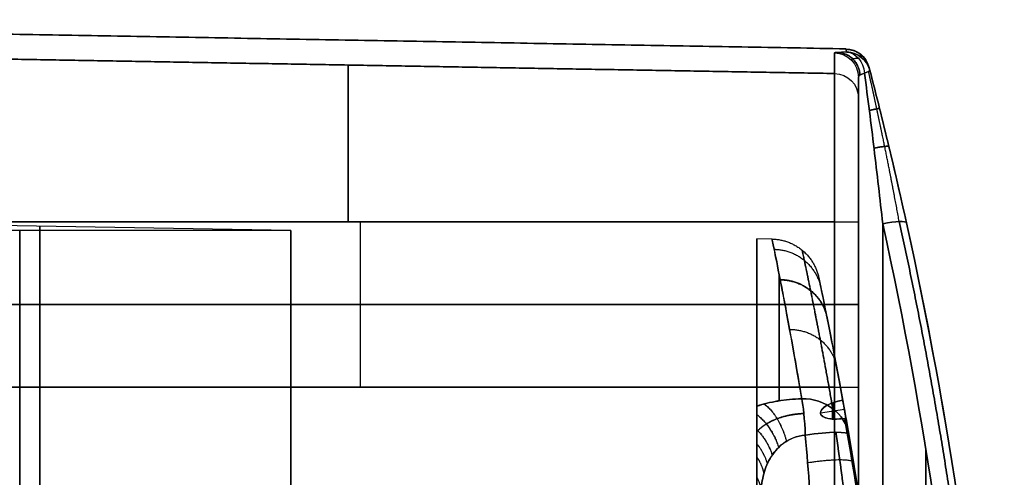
# Model space of a CAD drawing. Header units: millimetres. Extents: x 0 to 284, y -110 to 65.
# Tile 226 of 227: x 264 to 284, y 31 to 40. Entities that reach past the tile are written whole.
import ezdxf

# ---------------------------------------------------------------- set-up
doc = ezdxf.new("R2010")
doc.units = ezdxf.units.MM
doc.layers.add('Layer 01', color=7, linetype='Continuous', true_color=0x000000)

# ---------------------------------------------------------------- blocks, each defined once
blk = doc.blocks.new('Block 01')
at = {"layer": 'Layer 01'}
for p, q in [((246.5, 40.157), (280.742, 39.559)), ((269.326, 35.82), (259, 36)), ((270.754, 36, 26.234), (270.754, 32.6, 26.234)), ((270.754, 36, -26.234), (270.754, 32.6, -26.234)), ((269.326, 35.82), (258.18, 35.82)), ((279.224, 35.647), (278.913, 35.652)), ((278.913, -35.652), (278.913, 35.652)), ((280.509, 34.3, 26.063), (261, 34.3, 26.404)), ((261, 34.3, -26.404), (280.509, 34.3, -26.063)), ((280.464, 31.947, -13.702), (280.464, 32.279, -12.901)), ((280.473, 32.282, 12.897), (280.473, 31.947, 13.707)), ((280.712, 32.145, 13.331), (280.217, 32.07, 13.3)), ((280.712, 32.144, -13.333), (280.217, 32.069, -13.302))]:
    blk.add_line(p, q, dxfattribs=at)
at = {"layer": 'Layer 01', "extrusion": (-2.13066e-19, -2.7089e-19, -1)}
for centre in [(-280.733, 39.059, 12), (-280.733, 39.059, -12)]:
    blk.add_arc(centre, 0.5, 91, 165.3729, dxfattribs=at)
at = {"layer": 'Layer 01', "extrusion": (0, 0, -1)}
for centre, radius, start, end in [((-280.733, 39.059), 0.5, 91, 165.3729), ((-198.125, 17.5), 85.875, 165.37291, 180), ((-198.125, 17.5), 83.875, 168.05904, 180)]:
    blk.add_arc(centre, radius, start, end, dxfattribs=at)
at = {"layer": 'Layer 01', "extrusion": (-0.653064, -0.013215, -0.757187)}
blk.add_arc((-33.306, -223.601, -171.73), 0.5, 182.8514, 263.5107, dxfattribs=at)
at = {"layer": 'Layer 01', "extrusion": (0.008492, -0.032646, -0.999431)}
blk.add_arc((281.524, 32.384, 17.126), 0.5, 285.5736, 360, dxfattribs=at)
at = {"layer": 'Layer 01', "extrusion": (-0.008492, 0.032646, -0.999431)}
blk.add_arc((-281.524, -32.384, -17.126), 0.5, 105.5736, 180, dxfattribs=at)
at = {"layer": 'Layer 01', "extrusion": (0.653064, 0.013215, -0.757187)}
blk.add_arc((33.306, 223.601, 171.73), 0.5, 2.8514, 83.5107, dxfattribs=at)
at = {"layer": 'Layer 01', "extrusion": (8.66386e-16, 0.032499, 0.999472)}
blk.add_arc((-280.75, -39.494, -14.748), 0.5, 194.5423, 269, dxfattribs=at)
at = {"layer": 'Layer 01', "extrusion": (-8.66386e-16, -0.032499, 0.999472)}
blk.add_arc((280.75, 39.494, 14.748), 0.5, 14.5423, 89, dxfattribs=at)
at = {"layer": 'Layer 01', "extrusion": (-1, 3.11743e-17, 2.01088e-18)}
blk.add_arc((84.75, 12, -280.509), 124.313, 174.79488, 177.8237, dxfattribs=at)
at = {"layer": 'Layer 01', "extrusion": (-1, 6.53936e-12, -4.21817e-13)}
blk.add_arc((84.75, -12, -280.509), 124.313, 182.1763, 185.20512, dxfattribs=at)
at = {"layer": 'Layer 01', "extrusion": (7.10452e-15, -0.037975, -0.999279)}
blk.add_arc((280.5, -39.58, 15.21), 0.5, 271, 0, dxfattribs=at)
at = {"layer": 'Layer 01', "extrusion": (-6.56073e-15, 0.037975, -0.999279)}
blk.add_arc((-280.5, 39.58, -15.21), 0.5, 91, 180, dxfattribs=at)
at = {"layer": 'Layer 01', "extrusion": (-1, 0, 0)}
for centre, radius, start, end in [((-36, 23, -270.509), 3.238, 90, 174.7949), ((-36, -23, -270.509), 3.238, 185.2051, 270), ((84.75, 12, -281), 123.814, 174.79488, 177.8237), ((-36, -23, -281), 2.564, 185.2051, 270), ((-36, 23, -281), 2.564, 90, 153.5962), ((0, 0, -263.753), 35.82, 90, 270), ((-32.6, 32.6, -281), 7.036, 270, 0)]:
    blk.add_arc(centre, radius, start, end, dxfattribs=at)
at = {"layer": 'Layer 01', "extrusion": (-0.250515, 0.963016, 0.099208)}
blk.add_arc((-281.524, 19.213, -31.191), 0.5, 139.29, 180, dxfattribs=at)
at = {"layer": 'Layer 01', "extrusion": (-0.250515, 0.963016, -0.099208)}
blk.add_arc((-281.524, -19.213, -31.191), 0.5, 180, 220.71, dxfattribs=at)
at = {"layer": 'Layer 01', "extrusion": (2.45763e-15, -0.090722, -0.995876)}
blk.add_arc((280.5, -40.502, 19.639), 0.5, 271, 0, dxfattribs=at)
at = {"layer": 'Layer 01', "extrusion": (1, -8.29068e-19, 9.08026e-19)}
blk.add_arc((36, -23, 280.509), 3.063, 270, 354.7949, dxfattribs=at)
at = {"layer": 'Layer 01', "extrusion": (-9.54802e-15, 0.090722, -0.995876)}
blk.add_arc((-280.5, 40.502, -19.639), 0.5, 91, 180, dxfattribs=at)
at = {"layer": 'Layer 01', "extrusion": (1, 9.13859e-18, 1.00089e-17)}
blk.add_arc((36, 23, 280.509), 3.063, 5.2051, 90, dxfattribs=at)
at = {"layer": 'Layer 01', "extrusion": (-1, -3.12179e-17, 2.01369e-18)}
blk.add_arc((84.75, -12, -281), 123.814, 182.1763, 185.20512, dxfattribs=at)
at = {"layer": 'Layer 01', "extrusion": (-1, 1.30673e-17, 8.42896e-19)}
blk.add_arc((84.75, 12, -281), 123.814, 174.79488, 177.8237, dxfattribs=at)
at = {"layer": 'Layer 01', "extrusion": (-1, 3.66863e-17, -2.32609e-16)}
blk.add_arc((0, 181.359, -281), 201.859, 258.86762, 263.20703, dxfattribs=at)
at = {"layer": 'Layer 01', "extrusion": (-1, 3.70209e-17, 2.34731e-16)}
blk.add_arc((0, -181.359, -281), 201.859, 96.79297, 101.13238, dxfattribs=at)
at = {"layer": 'Layer 01', "extrusion": (-1, -7.52144e-20, 8.23777e-20)}
blk.add_arc((-36, -23, -281), 2.564, 185.2051, 270, dxfattribs=at)
at = {"layer": 'Layer 01', "extrusion": (-1, 8.29068e-19, 9.08026e-19)}
blk.add_arc((-36, 23, -281), 2.564, 90, 174.7949, dxfattribs=at)
at = {"layer": 'Layer 01', "extrusion": (1, -7.64527e-16, -5.33308e-31)}
blk.add_arc((0, 0, 278.913), 35.652, 334.6241, 25.3759, dxfattribs=at)
at = {"layer": 'Layer 01', "extrusion": (-1, -9.13859e-18, 9.54942e-32)}
blk.add_arc((0, 0, -264.163), 35.91, 90, 270, dxfattribs=at)
at = {"layer": 'Layer 01', "extrusion": (-3.51536e-19, -1, 3.45453e-19)}
blk.add_arc((280.5, -25.564, -36), 0.5, 271, 0, dxfattribs=at)
at = {"layer": 'Layer 01', "extrusion": (-2.69884e-20, 1, -2.65214e-20)}
for centre in [(-280.5, 25.564, 36), (-280.5, 25.564, 32.6)]:
    blk.add_arc(centre, 0.5, 91, 180, dxfattribs=at)
at = {"layer": 'Layer 01', "extrusion": (0.211879, -0.961585, 0.174534)}
blk.add_arc((282.624, 11.563, 27.991), 0.5, 0, 87.7976, dxfattribs=at)
at = {"layer": 'Layer 01', "extrusion": (0.211879, -0.961585, -0.174534)}
blk.add_arc((282.624, -11.563, 27.991), 0.5, 272.2024, 360, dxfattribs=at)
at = {"layer": 'Layer 01', "extrusion": (1, -4.39498e-17, 2.92668e-16)}
blk.add_arc((0, 181.359, 281.5), 201.359, 276.79297, 280.28757, dxfattribs=at)
at = {"layer": 'Layer 01', "extrusion": (1, 4.35489e-17, 2.89998e-16)}
blk.add_arc((0, -181.359, 281.5), 201.359, 79.71243, 83.20703, dxfattribs=at)
at = {"layer": 'Layer 01', "extrusion": (-1, -9.13859e-18, -2.83248e-35)}
blk.add_arc((0, 0, -269.326), 35.82, 90, 270, dxfattribs=at)
at = {"layer": 'Layer 01', "extrusion": (-1, -9.13859e-18, 9.1711e-32)}
for start, end in [(155.0676, 168.3119), (191.6881, 204.9324)]:
    blk.add_arc((0, 0, -279.373), 35.644, start, end, dxfattribs=at)
at = {"layer": 'Layer 01', "extrusion": (0, -1, -3.55271e-15)}
blk.add_arc((280.5, -25.564, -34.3), 0.5, 271, 0, dxfattribs=at)
at = {"layer": 'Layer 01', "extrusion": (0, -1, 0)}
blk.add_arc((280.5, 25.564, -34.3), 0.5, 0, 89, dxfattribs=at)
at = {"layer": 'Layer 01', "extrusion": (1.9791e-17, -1, 3.45453e-19)}
blk.add_arc((280.5, -25.564, -32.6), 0.5, 271, 0, dxfattribs=at)
at = {"layer": 'Layer 01', "extrusion": (-1, -1.97322e-32, 1.97322e-32)}
blk.add_arc((-32.6, -32.6, -280.509), 6.537, 0, 90, dxfattribs=at)
at = {"layer": 'Layer 01', "extrusion": (-1, -8.17196e-61, -8.17196e-61)}
blk.add_arc((-32.6, 32.6, -280.509), 6.537, 270, 0, dxfattribs=at)
at = {"layer": 'Layer 01', "extrusion": (1, 8.24828e-32, -8.24828e-32)}
blk.add_arc((32.6, -32.6, 281), 7.036, 90, 180, dxfattribs=at)
at = {"layer": 'Layer 01', "extrusion": (1, 9.30983e-47, 9.30983e-47)}
blk.add_arc((32.6, 32.6, 281), 7.036, 180, 270, dxfattribs=at)
at = {"layer": 'Layer 01', "extrusion": (-0.071522, 0.418652, -0.905326)}
blk.add_arc((-281.118, -8.43, -19.97), 1, 99.7945, 180, dxfattribs=at)
at = {"layer": 'Layer 01', "extrusion": (-0.071522, 0.418652, 0.905326)}
blk.add_arc((-281.118, 8.43, -19.97), 1, 180, 260.2055, dxfattribs=at)
at = {"layer": 'Layer 01', "extrusion": (0.994958, 0.025573, -0.096974)}
blk.add_arc((24.256, 41.634, 277.804), 1, 24.8667, 81.0545, dxfattribs=at)
at = {"layer": 'Layer 01', "extrusion": (0.994958, 0.025573, 0.096974)}
blk.add_arc((24.256, -41.634, 277.804), 1, 278.9455, 335.1333, dxfattribs=at)
at = {"layer": 'Layer 01', "extrusion": (0.161736, -0.911716, 0.377645)}
blk.add_arc((282.011, -18.893, 11.06), 0.5, 90.0244, 269.9663, dxfattribs=at)
at = {"layer": 'Layer 01', "extrusion": (0.161736, -0.911716, -0.377645)}
for start, end in [(93.8327, 269.9756), (90.0337, 93.8327)]:
    blk.add_arc((282.011, 18.893, 11.06), 0.5, start, end, dxfattribs=at)
at = {"layer": 'Layer 01', "extrusion": (0.166712, -0.975848, 0.141167)}
blk.add_arc((281.118, 12.079, 17.999), 1, 360, 83.2783, dxfattribs=at)
at = {"layer": 'Layer 01', "extrusion": (0.166712, -0.975848, -0.141167)}
blk.add_arc((281.118, -12.079, 17.999), 1, 276.7217, 360, dxfattribs=at)
at = {"layer": 'Layer 01', "extrusion": (1, 0, 0)}
blk.add_arc((0, 0, 278.913), 35.077, 28.7626, 66.1823, dxfattribs=at)
at = {"layer": 'Layer 01', "extrusion": (3.3741e-13, -0.481182, -0.876621)}
blk.add_arc((278, -34.668), 1, 335.8727, 0, dxfattribs=at)
at = {"layer": 'Layer 01'}
for points, degree in [([(280.742, 39.559, 12), (263.621, 39.858, 12), (246.5, 40.157, 12)], 2), ([(246.5, 40.157, -12), (263.621, 39.858, -12), (280.742, 39.559, -12)], 2), ([(280.759, 39.493, -16.04), (280.596, 39.49, -16.229), (280.509, 39.483, -16.472), (280.509, 39.474, -16.721)], 3), ([(280.509, 39.474, 16.721), (280.509, 39.483, 16.472), (280.596, 39.49, 16.229), (280.759, 39.493, 16.04)], 3), ([(280.742, 39.559, 12), (280.742, 39.559), (280.742, 39.559, -12)], 2), ([(280.742, 39.559, -12), (280.742, 39.559, -13.347), (280.747, 39.537, -14.694), (280.759, 39.493, -16.04)], 3), ([(280.759, 39.493, 16.04), (280.747, 39.537, 14.694), (280.742, 39.559, 13.347), (280.742, 39.559, 12)], 3), ([(260.509, 39.398, 23.31), (270.509, 39.225, 23.294), (280.509, 39.051, 23.278)], 2), ([(280.509, 39.051, -23.278), (270.509, 39.225, -23.294), (260.509, 39.398, -23.31)], 2), ([(281.217, 39.186, -12), (281.217, 39.186, -13.342), (281.223, 39.164, -14.683), (281.234, 39.12, -16.024)], 3), ([(281.217, 39.186, 12), (281.217, 39.186), (281.217, 39.186, -12)], 2), ([(281.234, 39.12, 16.024), (281.223, 39.164, 14.683), (281.217, 39.186, 13.342), (281.217, 39.186, 12)], 3), ([(281.125, 39.058, -16.348), (281.042, 39.036, -16.448), (281, 39.006, -16.574), (281, 38.974, -16.702)], 3), ([(281, 38.974, 16.702), (281, 39.006, 16.574), (281.042, 39.036, 16.448), (281.125, 39.058, 16.348)], 3), ([(261, 36, 26.404), (270.754, 36, 26.234), (280.509, 36, 26.063)], 2), ([(280.509, 36, -26.063), (270.754, 36, -26.234), (261, 36, -26.404)], 2), ([(280.509, 32.6, -26.063), (280.509, 34.3, -26.063), (280.509, 36, -26.063)], 2), ([(280.509, 36, 26.063), (280.509, 34.3, 26.063), (280.509, 32.6, 26.063)], 2), ([(281, 36, -25.564), (281, 34.3, -25.564), (281, 32.6, -25.564)], 2), ([(281, 32.6, 25.564), (281, 34.3, 25.564), (281, 36, 25.564)], 2), ([(281.5, 35.96, 16.763), (282.377, 31.972, 17.487), (282.969, 27.925, 18.097), (283.27, 23.817, 18.586)], 3), ([(283.27, 23.817, -18.586), (282.969, 27.925, -18.097), (282.377, 31.972, -17.487), (281.5, 35.96, -16.763)], 3), ([(283.769, 23.795, 18.09), (283.466, 27.916, 17.602), (282.87, 31.977, 16.993), (281.988, 35.979, 16.271)], 3), ([(281.988, 35.979, -16.271), (282.87, 31.977, -16.993), (283.466, 27.916, -17.602), (283.769, 23.795, -18.09)], 3), ([(261, 32.6, 26.404), (270.754, 32.6, 26.234), (280.509, 32.6, 26.063)], 2), ([(280.509, 32.6, -26.063), (270.754, 32.6, -26.234), (261, 32.6, -26.404)], 2), ([(280.677, 32.336, 12.854), (281.547, 27.498, 10.849), (281.989, 22.596, 8.818), (282, 17.691, 6.787)], 3), ([(282, 17.691, -6.787), (281.989, 22.596, -8.818), (281.547, 27.498, -10.849), (280.677, 32.336, -12.854)], 3), ([(280.711, 32.15, 13.317), (280.722, 32.088, 13.471), (280.732, 32.026, 13.626), (280.743, 31.964, 13.78)], 3), ([(280.743, 31.964, -13.78), (280.732, 32.026, -13.626), (280.722, 32.088, -13.471), (280.711, 32.15, -13.317)], 3), ([(280.745, 31.953, 13.775), (280.745, 31.957, 13.777), (280.744, 31.961, 13.779), (280.743, 31.964, 13.78)], 3), ([(280.743, 31.964, -13.78), (280.744, 31.961, -13.779), (280.745, 31.957, -13.777), (280.745, 31.953, -13.775)], 3), ([(282, 17.5, 7.79), (282, 22.339, 9.794), (281.581, 27.176, 11.797), (280.745, 31.953, 13.775)], 3), ([(280.745, 31.953, 13.775), (280.764, 31.846, 14.018), (280.783, 31.737, 14.259), (280.802, 31.624, 14.499)], 3), ([(280.802, 31.624, -14.499), (280.783, 31.737, -14.258), (280.764, 31.846, -14.017), (280.745, 31.953, -13.775)], 3), ([(280.745, 31.953, -13.775), (281.581, 27.176, -11.797), (282, 22.339, -9.794), (282, 17.5, -7.79)], 3), ([(279.908, 31.614, 15.482), (279.94, 31.239, 15.539), (279.971, 30.864, 15.597), (280, 30.488, 15.655)], 3), ([(280, 30.488, -15.655), (279.971, 30.864, -15.597), (279.94, 31.239, -15.539), (279.908, 31.614, -15.482)], 3), ([(280.988, 30.49, 14.667), (280.929, 30.869, 14.609), (280.867, 31.247, 14.553), (280.802, 31.624, 14.499)], 3), ([(280.802, 31.624, -14.499), (280.867, 31.247, -14.553), (280.929, 30.869, -14.609), (280.988, 30.49, -14.667)], 3)]:
    blk.add_open_spline(points, degree=degree, dxfattribs=at)
for points, weights, degree in [([(281.032, 39.02, -16.513), (280.999, 39.473, -16.513), (280.573, 39.486, -16.357)], [0.999965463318, 0.74040370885, 1.00018412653], 2), ([(280.573, 39.486, 16.357), (280.999, 39.473, 16.513), (281.032, 39.02, 16.513)], [1.00018412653, 0.740403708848, 0.999965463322], 2), ([(281.221, 39.169, -14.012), (281.125, 39.536, -14.018), (280.746, 39.543, -14.02)], [1, 0.796602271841, 1], 2), ([(281.221, 39.169, 14.012), (281.125, 39.536, 14.018), (280.746, 39.543, 14.02)], [1, 0.796602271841, 1], 2), ([(281.002, 39.364, -16.247), (280.896, 39.355, -16.381), (280.847, 39.341, -16.551), (280.857, 39.325, -16.715)], [0.881166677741, 0.875031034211, 0.866342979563, 0.856625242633], 3), ([(281.002, 39.364, 16.247), (280.896, 39.355, 16.381), (280.847, 39.341, 16.551), (280.857, 39.325, 16.715)], [0.881166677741, 0.87503103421, 0.866342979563, 0.856625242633], 3), ([(281.042, 39.452, -12), (281.042, 39.452, -13.345), (281.048, 39.43, -14.69), (281.059, 39.387, -16.034)], [0.898336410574, 0.898336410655, 0.898289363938, 0.898195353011], 3), ([(281.059, 39.387, 16.034), (281.048, 39.43, 14.69), (281.042, 39.452, 13.345), (281.042, 39.452, 12)], [0.898195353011, 0.898289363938, 0.898336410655, 0.898336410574], 3), ([(281.435, 38.333, 16), (281.433, 38.339, 16.261), (281.225, 38.291, 16.41)], [1.00000000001, 0.886704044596, 0.999999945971], 2), ([(281.225, 38.291, -16.41), (281.433, 38.339, -16.261), (281.435, 38.333, -16)], [0.999999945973, 0.886704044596, 1.00000000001], 2), ([(281.628, 37.546, 16.05), (281.62, 37.576, 16.38), (281.321, 37.516, 16.508)], [1.00000013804, 0.833443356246, 0.999999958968], 2), ([(281.321, 37.516, -16.508), (281.62, 37.576, -16.38), (281.628, 37.546, -16.05)], [0.999999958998, 0.83344335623, 1.00000013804], 2), ([(283.621, 23.825, 18.44), (283.318, 27.941, 17.95), (282.723, 31.997, 17.34), (281.839, 36.008, 16.612)], [0.855082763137, 0.856345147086, 0.858099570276, 0.860282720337], 3), ([(281.839, 36.008, -16.612), (282.723, 31.997, -17.34), (283.318, 27.941, -17.95), (283.621, 23.825, -18.44)], [0.860282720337, 0.858099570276, 0.856345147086, 0.855082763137], 3), ([(279.224, 35.647, 0.011), (280.02, 35.633, 0.011), (280.185, 34.854, 0.011)], [0.99999999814, 0.782287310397, 0.999999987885], 2), ([(279.267, 35.437, -3.855), (280.066, 35.425, -3.836), (280.228, 34.648, -3.747)], [1.00000063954, 0.781119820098, 0.999998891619], 2), ([(279.391, 34.817, 7.635), (280.198, 34.81, 7.598), (280.354, 34.037, 7.421)], [0.999999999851, 0.777712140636, 0.999997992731], 2), ([(279.392, 34.808, -7.674), (280.2, 34.802, -7.637), (280.355, 34.029, -7.459)], [0.999999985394, 0.777673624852, 0.999981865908], 2), ([(279.585, 33.789, 11.34), (280.406, 33.791, 11.289), (280.551, 33.026, 11.022)], [0.999999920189, 0.772197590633, 1.00002059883], 2), ([(279.058, 32.256, -15.181), (279.371, 32.046, -15.615), (279.52, 31.49, -15.622)], [0.999970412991, 0.866743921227, 1.0000485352], 2), ([(279.06, 32.257, 15.18), (279.372, 32.046, 15.614), (279.521, 31.491, 15.621)], [1.0000077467, 0.866830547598, 0.999990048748], 2), ([(280.677, 32.336, 12.854), (280.694, 32.243, 13.086), (280.711, 32.15, 13.317)], [1, 0.999999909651, 1], 2), ([(280.677, 32.336, -12.854), (280.694, 32.243, -13.086), (280.711, 32.15, -13.317)], [1, 0.999999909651, 1], 2), ([(278.913, 32.039, 15.569), (279.223, 31.797, 15.799), (279.36, 31.365, 15.752)], [0.946855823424, 0.885563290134, 0.999957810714], 2), ([(278.913, 32.038, -15.571), (279.222, 31.796, -15.8), (279.359, 31.365, -15.752)], [0.946612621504, 0.885703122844, 0.999975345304], 2), ([(278.913, 31.728, 15.922), (279.133, 31.505, 15.981), (279.228, 31.208, 15.911)], [0.915404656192, 0.91144940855, 0.999982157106], 2), ([(278.913, 31.726, -15.924), (279.132, 31.503, -15.982), (279.227, 31.207, -15.912)], [0.915311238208, 0.911575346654, 0.999990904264], 2), ([(280.537, 31.674, 15.156), (280.591, 31.298, 15.222), (280.642, 30.923, 15.29), (280.69, 30.551, 15.357)], [0.873672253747, 0.86826724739, 0.862943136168, 0.857715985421], 3), ([(280.69, 30.551, -15.357), (280.642, 30.923, -15.29), (280.591, 31.298, -15.222), (280.537, 31.674, -15.156)], [0.857715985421, 0.862943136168, 0.86826724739, 0.873672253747], 3), ([(278.913, 31.436, 16.183), (279.065, 31.248, 16.168), (279.127, 31.026, 16.09)], [0.9086708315, 0.926409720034, 0.999995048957], 2), ([(278.913, 31.434, -16.185), (279.064, 31.246, -16.169), (279.126, 31.025, -16.091)], [0.908660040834, 0.926468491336, 0.999995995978], 2), ([(282.385, 31.331, -17.547), (282.385, 27.584, -18.138), (282.385, 23.817, -18.586)], [0.99977555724, 0.999707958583, 0.99999516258], 2), ([(282.385, 23.817, 18.586), (282.385, 27.584, 18.138), (282.385, 31.331, 17.547)], [0.99999516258, 0.999707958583, 0.99977555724], 2), ([(278.913, 31.165, 16.41), (279.019, 31.004, 16.362), (279.056, 30.826, 16.282)], [0.907581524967, 0.934394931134, 0.999998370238], 2), ([(278.913, 31.163, -16.412), (279.018, 31.003, -16.363), (279.055, 30.825, -16.283)], [0.907571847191, 0.934423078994, 0.999999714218], 2), ([(279.955, 31.051, 15.568), (280.875, 31.192, 15.504), (280.897, 31.057, 14.581)], [1, 0.73125484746, 1], 2), ([(279.955, 31.051, -15.568), (280.875, 31.192, -15.504), (280.897, 31.057, -14.581)], [1, 0.73125484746, 1], 2)]:
    blk.add_rational_spline(points, weights, degree=degree, dxfattribs=at)
for points, weights, knots in [([(281.839, 36.008, 16.612), (281.747, 36.51, 16.502), (281.648, 37.025, 16.402), (281.489, 37.806, 16.287), (281.434, 38.065, 16.254), (281.323, 38.58, 16.208), (281.267, 38.837, 16.193), (281.208, 39.095, 16.197)], [0.860282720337, 0.879891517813, 0.898628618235, 0.925768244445, 0.934662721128, 0.952041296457, 0.960539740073, 0.968777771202], [0, 0, 0, 0, 1.624893, 1.624893, 2.43734, 2.43734, 3.249786, 3.249786, 3.249786, 3.249786]), ([(281.839, 36.008, -16.612), (281.747, 36.51, -16.502), (281.648, 37.025, -16.402), (281.489, 37.806, -16.287), (281.434, 38.065, -16.254), (281.323, 38.58, -16.208), (281.267, 38.837, -16.193), (281.208, 39.095, -16.197)], [0.860282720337, 0.879891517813, 0.898628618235, 0.925768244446, 0.934662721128, 0.952041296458, 0.960539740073, 0.968777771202], [0, 0, 0, 0, 1.624893, 1.624893, 2.43734, 2.43734, 3.249786, 3.249786, 3.249786, 3.249786]), ([(280.472, 32.16, -14.772), (280.289, 33.222, -12.479), (280.129, 34.034, -10.085), (279.961, 34.861, -6.356), (279.917, 35.071, -5.087), (279.858, 35.349, -2.547), (279.843, 35.419, -1.271), (279.843, 35.418, 2.575), (279.904, 35.138, 5.094), (280.07, 34.322, 8.794), (280.138, 33.982, 10.018), (280.293, 33.165, 12.441), (280.381, 32.69, 13.628), (280.472, 32.16, 14.772)], [0.882445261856, 0.885134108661, 0.887322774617, 0.889587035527, 0.890171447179, 0.890948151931, 0.891144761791, 0.891141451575, 0.890348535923, 0.888109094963, 0.887187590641, 0.885020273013, 0.88378510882, 0.882445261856], [0, 0, 0, 0, 7.714361, 7.714361, 11.571541, 11.571541, 15.428721, 15.428721, 23.143082, 23.143082, 27.000262, 27.000262, 30.857442, 30.857442, 30.857442, 30.857442]), ([(279.878, 32.06, 15.293), (279.681, 32.053, 15.314), (279.49, 32.015, 15.388), (279.247, 31.923, 15.556), (279.172, 31.886, 15.621), (279.04, 31.804, 15.765), (278.981, 31.758, 15.844), (278.925, 31.703, 15.937), (278.919, 31.697, 15.948), (278.913, 31.69, 15.958)], [0.941088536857, 0.940529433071, 0.937853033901, 0.931195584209, 0.928508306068, 0.922436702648, 0.919005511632, 0.91476461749, 0.914289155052, 0.913809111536], [0, 0, 0, 0, 0.848512, 0.848512, 1.272768, 1.272768, 1.697024, 1.697024, 1.750017, 1.750017, 1.750017, 1.750017]), ([(278.913, 31.689, -15.959), (278.918, 31.695, -15.949), (278.924, 31.701, -15.939), (278.98, 31.757, -15.846), (279.039, 31.803, -15.766), (279.172, 31.885, -15.622), (279.245, 31.922, -15.557), (279.49, 32.015, -15.388), (279.677, 32.052, -15.315), (279.878, 32.06, -15.293)], [0.913766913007, 0.914235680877, 0.914699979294, 0.918921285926, 0.922393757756, 0.92847594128, 0.931126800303, 0.937876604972, 0.940473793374, 0.94108856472], [1.645304, 1.645304, 1.645304, 1.645304, 1.697176, 1.697176, 2.12147, 2.12147, 2.545764, 2.545764, 3.394352, 3.394352, 3.394352, 3.394352])]:
    blk.add_rational_spline(points, weights, degree=3, knots=knots, dxfattribs=at)
for points, knots in [([(281.988, 35.979, 16.271), (281.873, 36.5, 16.177), (281.753, 37.022, 16.099), (281.565, 37.808, 16.025), (281.5, 38.071, 16.007), (281.369, 38.596, 15.993), (281.302, 38.858, 15.997), (281.234, 39.12, 16.024)], [0, 0, 0, 0, 1.624892, 1.624892, 2.437339, 2.437339, 3.249785, 3.249785, 3.249785, 3.249785]), ([(281.234, 39.12, -16.024), (281.302, 38.858, -15.997), (281.369, 38.596, -15.993), (281.5, 38.071, -16.007), (281.565, 37.808, -16.025), (281.753, 37.022, -16.099), (281.873, 36.5, -16.177), (281.988, 35.979, -16.271)], [0, 0, 0, 0, 0.812446, 0.812446, 1.624892, 1.624892, 3.249785, 3.249785, 3.249785, 3.249785]), ([(281.125, 39.058, 16.348), (281.16, 38.798, 16.359), (281.193, 38.538, 16.383), (281.259, 38.021, 16.439), (281.291, 37.762, 16.473), (281.384, 36.988, 16.583), (281.444, 36.474, 16.67), (281.5, 35.96, 16.763)], [0, 0, 0, 0, 0.787472, 0.787472, 1.574945, 1.574945, 3.14989, 3.14989, 3.14989, 3.14989]), ([(281.5, 35.96, -16.763), (281.444, 36.474, -16.67), (281.384, 36.988, -16.583), (281.291, 37.762, -16.473), (281.259, 38.021, -16.439), (281.193, 38.538, -16.383), (281.16, 38.798, -16.359), (281.125, 39.058, -16.348)], [0, 0, 0, 0, 1.574945, 1.574945, 2.362417, 2.362417, 3.14989, 3.14989, 3.14989, 3.14989]), ([(279.834, 32.364, -14.917), (279.654, 33.446, -12.577), (279.499, 34.262, -10.154), (279.337, 35.091, -6.391), (279.295, 35.301, -5.113), (279.238, 35.578, -2.554), (279.224, 35.648, -1.267), (279.225, 35.645, 2.608), (279.283, 35.365, 5.143), (279.444, 34.544, 8.876), (279.509, 34.203, 10.108), (279.66, 33.382, 12.549), (279.744, 32.905, 13.747), (279.834, 32.364, 14.917)], [-30.857499, -30.857499, -30.857499, -30.857499, -23.143124, -23.143124, -19.285937, -19.285937, -15.42875, -15.42875, -7.714375, -7.714375, -3.857187, -3.857187, 0, 0, 0, 0]), ([(280.711, 32.15, -13.317), (280.553, 33.039, -11.215), (280.419, 33.713, -9.045), (280.304, 34.283, -6.242), (280.283, 34.383, -5.676), (280.248, 34.555, -4.543), (280.233, 34.627, -3.975), (280.197, 34.798, -2.267), (280.185, 34.855, -1.123), (280.185, 34.852, 2.323), (280.235, 34.621, 4.579), (280.372, 33.945, 7.906), (280.428, 33.664, 9.005), (280.558, 32.99, 11.183), (280.632, 32.596, 12.263), (280.711, 32.15, 13.317)], [0, 0, 0, 0, 6.853495, 6.853495, 8.566869, 8.566869, 10.280243, 10.280243, 13.70699, 13.70699, 20.560485, 20.560485, 23.987233, 23.987233, 27.41398, 27.41398, 27.41398, 27.41398]), ([(278.913, 32.213, -15.279), (279.044, 32.256, -15.182), (279.19, 32.292, -15.098), (279.499, 32.343, -14.976), (279.664, 32.359, -14.934), (279.834, 32.364, -14.917)], [0, 0, 0, 0, 0.509662, 0.509662, 1.019324, 1.019324, 1.019324, 1.019324]), ([(279.834, 32.364, 14.917), (279.666, 32.36, 14.934), (279.5, 32.344, 14.975), (279.189, 32.292, 15.099), (279.045, 32.257, 15.181), (278.913, 32.213, 15.279)], [0, 0, 0, 0, 0.509677, 0.509677, 1.019354, 1.019354, 1.019354, 1.019354]), ([(278.913, 30.749, -16.878), (278.913, 30.837, -16.718), (278.913, 30.964, -16.589), (278.913, 31.235, -16.347), (278.913, 31.379, -16.234), (278.913, 31.654, -15.996), (278.913, 31.787, -15.872), (278.913, 32.025, -15.599), (278.913, 32.131, -15.451), (278.913, 32.213, -15.279)], [0, 0, 0, 0, 0.547551, 0.547551, 1.095102, 1.095102, 1.642654, 1.642654, 2.190205, 2.190205, 2.190205, 2.190205]), ([(278.913, 32.213, 15.279), (278.913, 32.055, 15.611), (278.913, 31.795, 15.874), (278.913, 31.381, 16.231), (278.913, 31.238, 16.345), (278.913, 30.967, 16.586), (278.913, 30.839, 16.715), (278.913, 30.749, 16.878)], [0, 0, 0, 0, 1.09886, 1.09886, 1.64829, 1.64829, 2.19772, 2.19772, 2.19772, 2.19772]), ([(280.711, 31.959, 13.779), (281.139, 29.546, 12.779), (281.461, 27.109, 11.77), (281.892, 22.217, 9.744), (282, 19.761, 8.727), (282, 17.31, 7.711)], [0, 0, 0, 0, 8.047083, 8.047083, 16.092858, 16.092858, 16.092858, 16.092858]), ([(280.711, 31.959, -13.779), (281.139, 29.546, -12.779), (281.461, 27.109, -11.77), (281.892, 22.216, -9.744), (282, 19.76, -8.726), (282, 17.309, -7.711)], [0, 0, 0, 0, 8.047083, 8.047083, 16.094164, 16.094164, 16.094164, 16.094164]), ([(279, 30.391, 16.682), (279, 30.521, 16.565), (279.013, 30.65, 16.447), (279.072, 30.9, 16.212), (279.117, 31.023, 16.094), (279.25, 31.252, 15.868), (279.338, 31.36, 15.758), (279.518, 31.493, 15.619), (279.585, 31.53, 15.578), (279.737, 31.589, 15.514), (279.82, 31.608, 15.491), (279.908, 31.614, 15.482)], [0, 0, 0, 0, 0.525665, 0.525665, 1.05133, 1.05133, 1.576995, 1.576995, 1.839827, 1.839827, 2.10266, 2.10266, 2.10266, 2.10266]), ([(279.908, 31.614, -15.482), (279.734, 31.602, -15.5), (279.576, 31.535, -15.575), (279.337, 31.359, -15.759), (279.249, 31.251, -15.869), (279.117, 31.022, -16.095), (279.072, 30.899, -16.213), (279.013, 30.649, -16.448), (279, 30.521, -16.565), (279, 30.391, -16.682)], [0, 0, 0, 0, 0.527688, 0.527688, 1.055376, 1.055376, 1.583064, 1.583064, 2.110752, 2.110752, 2.110752, 2.110752])]:
    blk.add_open_spline(points, degree=3, knots=knots, dxfattribs=at)

msp = doc.modelspace()

# ---------------------------------------------------------------- block references
at = {"layer": 'Layer 01'}
msp.add_blockref('Block 01', (0, 0), dxfattribs=at)

doc.saveas('drawing.dxf')
